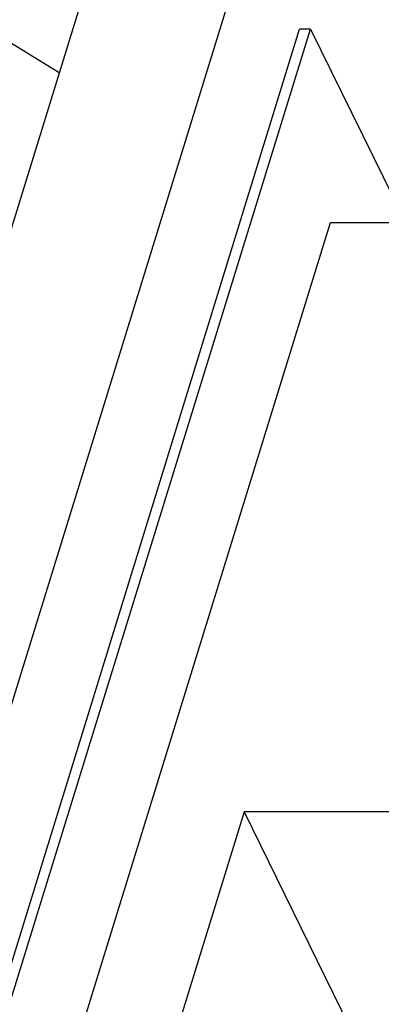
# Model space of a CAD drawing. Header units: millimetres. Extents: x -78 to 141, y 20 to 129.
# Tile 74 of 114: x 95 to 102, y 58 to 77. Entities that reach past the tile are written whole.
import ezdxf

# ---------------------------------------------------------------- set-up
doc = ezdxf.new("R2010")
doc.units = ezdxf.units.MM
doc.header["$LTSCALE"] = 16.335
doc.layers.get('0').update_dxf_attribs({"linetype": 'CONTINUOUS'})
doc.layers.add('7_ALL_FEATURES', color=7, linetype='CONTINUOUS')

msp = doc.modelspace()

# ---------------------------------------------------------------- linework, layer by layer
at = {"color": 7, "linetype": 'Continuous'}
for p, q in [((97.521, 82.359), (88.624, 53.569)), ((91.53, 53.569), (100.427, 82.359)), ((92.798, 52.596), (100.435, 77.309)), ((93.016, 52.596), (100.653, 77.309)), ((100.653, 77.309), (100.435, 77.309)), ((100.653, 77.309), (102.524, 73.495)), ((95.009, 53.971), (101.042, 73.495)), ((101.042, 73.495), (107.435, 73.495)), ((99.342, 61.88), (96.898, 53.971)), ((103.846, 61.88), (99.342, 61.88)), ((99.342, 61.88), (101.569, 57.34))]:
    msp.add_line(p, q, dxfattribs=at)
at = {"layer": '7_ALL_FEATURES', "color": 7, "linetype": 'Continuous'}
msp.add_line((95.693, 76.444), (91.413, 79.073), dxfattribs=at)

doc.saveas('drawing.dxf')
